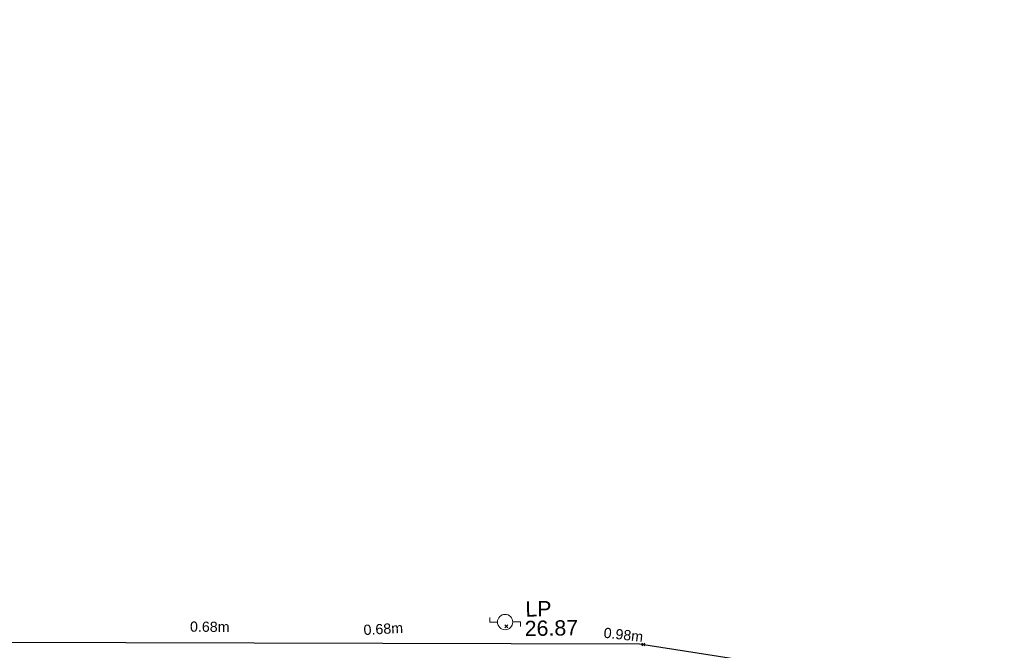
# Model space of a CAD drawing. Header units: millimetres. Extents: x -290717 to 520720, y -103372 to 287762.
# Tile 180 of 256: x -153004 to -128838, y 266545 to 282025. Entities that reach past the tile are written whole.
import ezdxf

# ---------------------------------------------------------------- set-up
doc = ezdxf.new("R2010")
doc.units = ezdxf.units.MM
doc.linetypes.add('IMPORT-UG_ELEC_QLB2 _2_', pattern=[2500, 1500, -300.0000000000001, 0, -50, 150, -300.0000000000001, 0, -200])
doc.linetypes.add('IMPORT-UG_ELEC_STREET LIGHTING_QLB2 _2_', pattern=[2700, 1500, -300.0000000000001, 0, -250, 150, -300.0000000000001, 0, -200])
for name, color, linetype, lineweight, true_color in [('00_TOPO_FURN_LAMP_POST', 7, 'Continuous', 9, 0x666666), ('12333-PUM-2D-U-0001-C01 - Rev2_REVIT IMPORT_dwg', 7, 'Continuous', 9, 0x767676), ('PUM-ELECTRIC-QLB2', 1, 'IMPORT-UG_ELEC_QLB2 _2_', 9, 0xff0000), ('PUM-SURVEY BOUNDARY_EXTENT', 190, 'Continuous', 25, 0x7f00ff)]:
    doc.layers.add(name, color=color, linetype=linetype, lineweight=lineweight, true_color=true_color)
doc.layers.add('GEN-TEXT', color=7, linetype='Continuous', lineweight=9)
doc.styles.add('Arial_1', font='arial.ttf', dxfattribs={"height": 250})
doc.styles.add('Swis721 Lt BT_2', font='swissl.ttf', dxfattribs={"height": 375})

# ---------------------------------------------------------------- blocks, each defined once
blk = doc.blocks.new('12333-PUM-2D-U-0001-C01 - Rev2_REVIT IMPORT_dwg_MSL_Lamp_Post_SYM-2077199-Site Location Plan Existing')
at = {"layer": '00_TOPO_FURN_LAMP_POST', "color": 254, "true_color": 0xcccccc, "flags": 128}
for points in [[(-500.1060478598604, 0), (-1000.212095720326, 0), (-1000.212095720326, 316.7338303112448)], [(500.1060478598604, 0), (1000.21209571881, 0), (1000.21209571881, -316.7338303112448)]]:
    blk.add_lwpolyline(points, dxfattribs=at)
at = {"layer": '00_TOPO_FURN_LAMP_POST', "color": 254, "true_color": 0xcccccc}
blk.add_circle((0, 0), 500.1060478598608, dxfattribs=at)
blk = doc.blocks.new('12333-PUM-2D-U-0001-C01 - Rev2_REVIT IMPORT_dwg_MGS62954_T2_Galway_ITM_3d_Rev1-2077680-Site Location Plan Existing')
at = {"xscale": 0.375, "yscale": 0.375, "zscale": 0.375}
blk.add_blockref('12333-PUM-2D-U-0001-C01 - Rev2_REVIT IMPORT_dwg_MSL_Lamp_Post_SYM-2077199-Site Location Plan Existing', (533765554.2259499, 725825082.956905), dxfattribs=at)
at = {"layer": '00_TOPO_FURN_LAMP_POST', "char_height": 375, "attachment_point": 1, "line_spacing_factor": 1.005061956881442, "style": 'Swis721 Lt BT_2'}
for s, insert, width in [('LP', (533766057.7467788, 725825581.4341546), 707.5855621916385), ('26.87', (533766032.9755868, 725825102.978775), 1495.902363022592)]:
    blk.add_mtext(s, dxfattribs=dict(at, insert=insert, width=width))
blk = doc.blocks.new('12333-PUM-2D-U-0001-C01 - Rev2_REVIT IMPORT_dwg-1620468-Site Location Plan Existing')
at = {"layer": 'GEN-TEXT', "color": 253, "true_color": 0xaaaaaa}
for p, q in [((124468.9219370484, 209087.0969220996), (124539.6326151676, 209157.8076002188)), ((124539.6326151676, 209087.0969220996), (124468.9219370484, 209157.8076002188)), ((127821.9948138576, 208583.2884822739), (127892.7054919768, 208653.9991603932)), ((127892.7054919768, 208583.2884822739), (127821.9948138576, 208653.9991603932))]:
    blk.add_line(p, q, dxfattribs=at)
at = {"layer": 'PUM-SURVEY BOUNDARY_EXTENT', "color": 201, "true_color": 0xd4aaff, "flags": 128}
blk.add_lwpolyline([(398947.0557845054, 219225.7469236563), (361065.0191528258, 201696.9033213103), (253020.3641528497, 166562.6593213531), (238979.1241529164, 183340.0803213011), (207851.1241528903, 192933.0803212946), (181881.5491528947, 199207.5523212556), (127765.7475235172, 208631.6913835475), (83230.3501530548, 209505.6438213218), (17731.79857071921, 209070.0515701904), (19321.96791528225, 195160.6532562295), (47319.66651009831, 195519.6426584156), (51594.78601370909, 181823.3532194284), (51018.52567121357, 144084.6209763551), (50538.16776373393, 139734.9456696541), (11069.20021306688, 147832.3187959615), (-5119.649847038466, 154965.6438215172), (-17798.89948526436, 159561.6058626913), (-19950.87848066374, 159515.0723393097)], dxfattribs=at)
blk.add_blockref('12333-PUM-2D-U-0001-C01 - Rev2_REVIT IMPORT_dwg_MGS62954_T2_Galway_ITM_3d_Rev1-2077680-Site Location Plan Existing', (-533641079.6498471, -725615854.3561786))
at = {"layer": 'PUM-ELECTRIC-QLB2', "char_height": 250, "width": 1160.025439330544, "attachment_point": 2, "line_spacing_factor": 0.9417779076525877, "style": 'Arial_1'}
for s, insert, rotation in [('0.68m', (117229.0330799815, 209363.7813488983), 358.4022264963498), ('0.68m', (121478.2496851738, 209238.2051679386), 2.255889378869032), ('0.98m', (127389.4040765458, 208990.9550085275), 352.80604323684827)]:
    blk.add_mtext(s, dxfattribs=dict(at, insert=insert, rotation=rotation))

msp = doc.modelspace()

# ---------------------------------------------------------------- block references
at = {"layer": '12333-PUM-2D-U-0001-C01 - Rev2_REVIT IMPORT_dwg', "color": 254, "linetype": 'IMPORT-UG_ELEC_STREET LIGHTING_QLB2 _2_', "true_color": 0xffd4d4, "rotation": 0.9999999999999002}
msp.add_blockref('12333-PUM-2D-U-0001-C01 - Rev2_REVIT IMPORT_dwg-1620468-Site Location Plan Existing', (-261895.0770586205, 55869.5817132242), dxfattribs=at)

doc.saveas('drawing.dxf')
